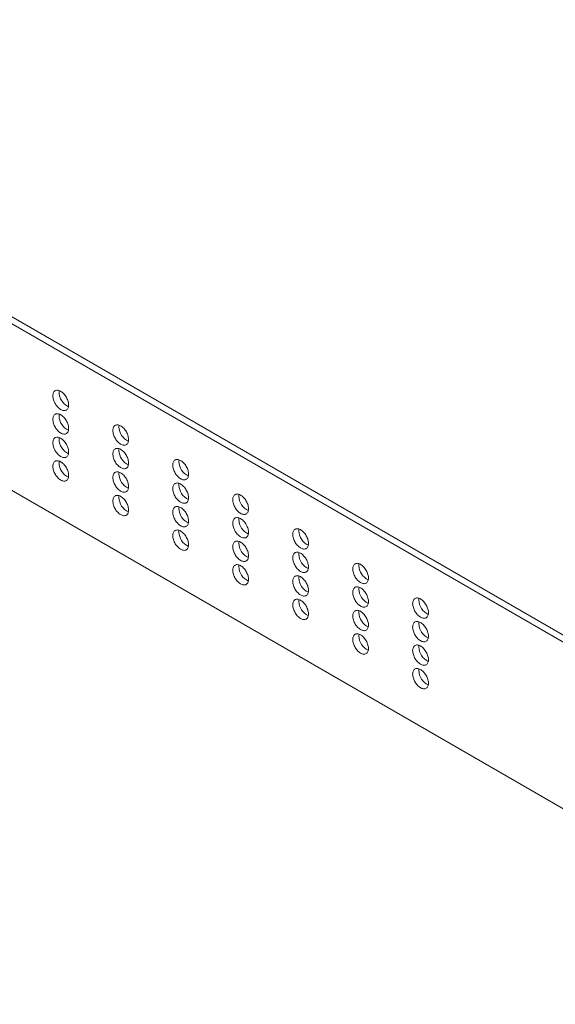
# Model space of a CAD drawing. Header units: inches. Extents: x 1 to 35, y 0.8 to 23.2.
# Tile 7 of 11: x 16 to 18.1, y 3.1 to 6.9. Entities that reach past the tile are written whole.
import ezdxf

# ---------------------------------------------------------------- set-up
doc = ezdxf.new("R2010")
doc.units = ezdxf.units.IN
doc.header["$MEASUREMENT"] = 0

msp = doc.modelspace()

# ---------------------------------------------------------------- linework, layer by layer
at = {"color": 7, "linetype": 'Continuous', "lineweight": 0}
for p, q in [((20.5512, 3.0722), (13.9979, 6.8553)), ((14.0216, 6.869), (20.5749, 3.0859)), ((15.787, 5.1796), (18.2776, 3.7418))]:
    msp.add_line(p, q, dxfattribs=at)
at = {"color": 7, "linetype": 'Continuous', "lineweight": 0, "flags": 128}
for points in [[(16.1645, 5.4185), (16.1647, 5.4148), (16.1651, 5.4109), (16.1659, 5.4069), (16.167, 5.4029), (16.1684, 5.3989), (16.1701, 5.3949), (16.1721, 5.3909), (16.1742, 5.3871), (16.1766, 5.3834), (16.1792, 5.3798), (16.182, 5.3765), (16.1849, 5.3735), (16.1879, 5.3708), (16.191, 5.3683), (16.1941, 5.3663), (16.1972, 5.3645), (16.2003, 5.3632), (16.2034, 5.3623), (16.2064, 5.3618), (16.2092, 5.3617), (16.2119, 5.362), (16.2144, 5.3627), (16.2167, 5.3638), (16.2187, 5.3654), (16.2206, 5.3673), (16.2221, 5.3695), (16.2233, 5.3721), (16.2243, 5.375), (16.2249, 5.3782), (16.2253, 5.3816), (16.2253, 5.3852), (16.2249, 5.389), (16.2243, 5.3929), (16.2233, 5.3969), (16.2221, 5.4009), (16.2206, 5.4049), (16.2187, 5.4089), (16.2167, 5.4128), (16.2144, 5.4166), (16.2119, 5.4202), (16.2092, 5.4236), (16.2064, 5.4268), (16.2034, 5.4297), (16.2003, 5.4323), (16.1972, 5.4346), (16.1941, 5.4365), (16.191, 5.438), (16.1879, 5.4391), (16.1849, 5.4398), (16.182, 5.4401), (16.1792, 5.44), (16.1766, 5.4395), (16.1742, 5.4386), (16.1721, 5.4373), (16.1701, 5.4356), (16.1684, 5.4335), (16.167, 5.431), (16.1659, 5.4283), (16.1651, 5.4253), (16.1647, 5.422), (16.1645, 5.4185)], [(16.1882, 5.4321), (16.1883, 5.4356), (16.1888, 5.4388)], [(16.1645, 5.3278), (16.1647, 5.3241), (16.1651, 5.3203), (16.1659, 5.3163), (16.167, 5.3123), (16.1684, 5.3083), (16.1701, 5.3042), (16.1721, 5.3003), (16.1742, 5.2964), (16.1766, 5.2927), (16.1792, 5.2892), (16.182, 5.2859), (16.1849, 5.2829), (16.1879, 5.2801), (16.191, 5.2777), (16.1941, 5.2756), (16.1972, 5.2739), (16.2003, 5.2726), (16.2034, 5.2717), (16.2064, 5.2711), (16.2092, 5.271), (16.2119, 5.2713), (16.2144, 5.2721), (16.2167, 5.2732), (16.2187, 5.2747), (16.2206, 5.2766), (16.2221, 5.2789), (16.2233, 5.2815), (16.2243, 5.2844), (16.2249, 5.2875), (16.2253, 5.2909), (16.2253, 5.2945), (16.2249, 5.2983), (16.2243, 5.3022), (16.2233, 5.3062), (16.2221, 5.3103), (16.2206, 5.3143), (16.2187, 5.3183), (16.2167, 5.3222), (16.2144, 5.326), (16.2119, 5.3296), (16.2092, 5.333), (16.2064, 5.3362), (16.2034, 5.3391), (16.2003, 5.3417), (16.1972, 5.3439), (16.1941, 5.3458), (16.191, 5.3473), (16.1879, 5.3485), (16.1849, 5.3492), (16.182, 5.3495), (16.1792, 5.3494), (16.1766, 5.3489), (16.1742, 5.348), (16.1721, 5.3466), (16.1701, 5.3449), (16.1684, 5.3428), (16.167, 5.3404), (16.1659, 5.3377), (16.1651, 5.3346), (16.1647, 5.3313), (16.1645, 5.3278)], [(16.1882, 5.3415), (16.1883, 5.345), (16.1888, 5.3482)], [(16.3957, 5.285), (16.3959, 5.2813), (16.3964, 5.2774), (16.3972, 5.2735), (16.3983, 5.2694), (16.3997, 5.2654), (16.4013, 5.2614), (16.4033, 5.2574), (16.4055, 5.2536), (16.4079, 5.2499), (16.4105, 5.2464), (16.4132, 5.2431), (16.4161, 5.24), (16.4191, 5.2373), (16.4222, 5.2349), (16.4253, 5.2328), (16.4285, 5.2311), (16.4316, 5.2297), (16.4346, 5.2288), (16.4376, 5.2283), (16.4404, 5.2282), (16.4431, 5.2285), (16.4456, 5.2292), (16.4479, 5.2303), (16.45, 5.2319), (16.4518, 5.2338), (16.4533, 5.236), (16.4546, 5.2386), (16.4555, 5.2415), (16.4562, 5.2447), (16.4565, 5.2481), (16.4565, 5.2517), (16.4562, 5.2555), (16.4555, 5.2594), (16.4546, 5.2634), (16.4533, 5.2674), (16.4518, 5.2715), (16.45, 5.2754), (16.4479, 5.2794), (16.4456, 5.2831), (16.4431, 5.2868), (16.4404, 5.2902), (16.4376, 5.2933), (16.4346, 5.2962), (16.4316, 5.2988), (16.4285, 5.3011), (16.4253, 5.303), (16.4222, 5.3045), (16.4191, 5.3056), (16.4161, 5.3064), (16.4132, 5.3067), (16.4105, 5.3066), (16.4079, 5.306), (16.4055, 5.3051), (16.4033, 5.3038), (16.4013, 5.3021), (16.3997, 5.3), (16.3983, 5.2976), (16.3972, 5.2948), (16.3964, 5.2918), (16.3959, 5.2885), (16.3957, 5.285)], [(16.4194, 5.2986), (16.4195, 5.3022), (16.42, 5.3053)], [(16.1645, 5.2372), (16.1647, 5.2335), (16.1651, 5.2296), (16.1659, 5.2257), (16.167, 5.2217), (16.1684, 5.2176), (16.1701, 5.2136), (16.1721, 5.2096), (16.1742, 5.2058), (16.1766, 5.2021), (16.1792, 5.1986), (16.182, 5.1953), (16.1849, 5.1922), (16.1879, 5.1895), (16.191, 5.1871), (16.1941, 5.185), (16.1972, 5.1833), (16.2003, 5.1819), (16.2034, 5.181), (16.2064, 5.1805), (16.2092, 5.1804), (16.2119, 5.1807), (16.2144, 5.1814), (16.2167, 5.1826), (16.2187, 5.1841), (16.2206, 5.186), (16.2221, 5.1882), (16.2233, 5.1908), (16.2243, 5.1937), (16.2249, 5.1969), (16.2253, 5.2003), (16.2253, 5.2039), (16.2249, 5.2077), (16.2243, 5.2116), (16.2233, 5.2156), (16.2221, 5.2196), (16.2206, 5.2237), (16.2187, 5.2277), (16.2167, 5.2316), (16.2144, 5.2353), (16.2119, 5.239), (16.2092, 5.2424), (16.2064, 5.2455), (16.2034, 5.2484), (16.2003, 5.251), (16.1972, 5.2533), (16.1941, 5.2552), (16.191, 5.2567), (16.1879, 5.2578), (16.1849, 5.2586), (16.182, 5.2589), (16.1792, 5.2588), (16.1766, 5.2583), (16.1742, 5.2573), (16.1721, 5.256), (16.1701, 5.2543), (16.1684, 5.2522), (16.167, 5.2498), (16.1659, 5.247), (16.1651, 5.244), (16.1647, 5.2407), (16.1645, 5.2372)], [(16.1882, 5.2508), (16.1883, 5.2544), (16.1888, 5.2576)], [(16.3957, 5.1943), (16.3959, 5.1906), (16.3964, 5.1868), (16.3972, 5.1828), (16.3983, 5.1788), (16.3997, 5.1748), (16.4013, 5.1707), (16.4033, 5.1668), (16.4055, 5.1629), (16.4079, 5.1592), (16.4105, 5.1557), (16.4132, 5.1524), (16.4161, 5.1494), (16.4191, 5.1466), (16.4222, 5.1442), (16.4253, 5.1421), (16.4285, 5.1404), (16.4316, 5.1391), (16.4346, 5.1382), (16.4376, 5.1376), (16.4404, 5.1375), (16.4431, 5.1379), (16.4456, 5.1386), (16.4479, 5.1397), (16.45, 5.1412), (16.4518, 5.1431), (16.4533, 5.1454), (16.4546, 5.148), (16.4555, 5.1509), (16.4562, 5.154), (16.4565, 5.1574), (16.4565, 5.1611), (16.4562, 5.1648), (16.4555, 5.1688), (16.4546, 5.1727), (16.4533, 5.1768), (16.4518, 5.1808), (16.45, 5.1848), (16.4479, 5.1887), (16.4456, 5.1925), (16.4431, 5.1961), (16.4404, 5.1995), (16.4376, 5.2027), (16.4346, 5.2056), (16.4316, 5.2082), (16.4285, 5.2104), (16.4253, 5.2123), (16.4222, 5.2139), (16.4191, 5.215), (16.4161, 5.2157), (16.4132, 5.216), (16.4105, 5.2159), (16.4079, 5.2154), (16.4055, 5.2145), (16.4033, 5.2131), (16.4013, 5.2114), (16.3997, 5.2094), (16.3983, 5.2069), (16.3972, 5.2042), (16.3964, 5.2011), (16.3959, 5.1979), (16.3957, 5.1943)], [(16.4194, 5.208), (16.4195, 5.2115), (16.42, 5.2147)], [(16.1645, 5.1465), (16.1647, 5.1428), (16.1651, 5.139), (16.1659, 5.135), (16.167, 5.131), (16.1684, 5.127), (16.1701, 5.123), (16.1721, 5.119), (16.1742, 5.1152), (16.1766, 5.1114), (16.1792, 5.1079), (16.182, 5.1046), (16.1849, 5.1016), (16.1879, 5.0989), (16.191, 5.0964), (16.1941, 5.0943), (16.1972, 5.0926), (16.2003, 5.0913), (16.2034, 5.0904), (16.2064, 5.0899), (16.2092, 5.0898), (16.2119, 5.0901), (16.2144, 5.0908), (16.2167, 5.0919), (16.2187, 5.0934), (16.2206, 5.0953), (16.2221, 5.0976), (16.2233, 5.1002), (16.2243, 5.1031), (16.2249, 5.1062), (16.2253, 5.1097), (16.2253, 5.1133), (16.2249, 5.1171), (16.2243, 5.121), (16.2233, 5.125), (16.2221, 5.129), (16.2206, 5.133), (16.2187, 5.137), (16.2167, 5.1409), (16.2144, 5.1447), (16.2119, 5.1483), (16.2092, 5.1517), (16.2064, 5.1549), (16.2034, 5.1578), (16.2003, 5.1604), (16.1972, 5.1626), (16.1941, 5.1645), (16.191, 5.1661), (16.1879, 5.1672), (16.1849, 5.1679), (16.182, 5.1682), (16.1792, 5.1681), (16.1766, 5.1676), (16.1742, 5.1667), (16.1721, 5.1654), (16.1701, 5.1636), (16.1684, 5.1616), (16.167, 5.1591), (16.1659, 5.1564), (16.1651, 5.1534), (16.1647, 5.1501), (16.1645, 5.1465)], [(16.1882, 5.1602), (16.1883, 5.1637), (16.1888, 5.1669)], [(16.6269, 5.1515), (16.6271, 5.1478), (16.6276, 5.1439), (16.6284, 5.14), (16.6295, 5.136), (16.6309, 5.1319), (16.6326, 5.1279), (16.6345, 5.1239), (16.6367, 5.1201), (16.6391, 5.1164), (16.6417, 5.1129), (16.6445, 5.1096), (16.6474, 5.1065), (16.6504, 5.1038), (16.6534, 5.1014), (16.6566, 5.0993), (16.6597, 5.0976), (16.6628, 5.0963), (16.6658, 5.0953), (16.6688, 5.0948), (16.6716, 5.0947), (16.6743, 5.095), (16.6768, 5.0957), (16.6791, 5.0969), (16.6812, 5.0984), (16.683, 5.1003), (16.6845, 5.1025), (16.6858, 5.1051), (16.6867, 5.108), (16.6874, 5.1112), (16.6877, 5.1146), (16.6877, 5.1182), (16.6874, 5.122), (16.6867, 5.1259), (16.6858, 5.1299), (16.6845, 5.1339), (16.683, 5.138), (16.6812, 5.142), (16.6791, 5.1459), (16.6768, 5.1497), (16.6743, 5.1533), (16.6716, 5.1567), (16.6688, 5.1599), (16.6658, 5.1627), (16.6628, 5.1653), (16.6597, 5.1676), (16.6566, 5.1695), (16.6534, 5.171), (16.6504, 5.1721), (16.6474, 5.1729), (16.6445, 5.1732), (16.6417, 5.1731), (16.6391, 5.1726), (16.6367, 5.1716), (16.6345, 5.1703), (16.6326, 5.1686), (16.6309, 5.1665), (16.6295, 5.1641), (16.6284, 5.1613), (16.6276, 5.1583), (16.6271, 5.155), (16.6269, 5.1515)], [(16.6506, 5.1652), (16.6508, 5.1687), (16.6512, 5.1719)], [(16.3957, 5.1037), (16.3959, 5.1), (16.3964, 5.0961), (16.3972, 5.0922), (16.3983, 5.0882), (16.3997, 5.0841), (16.4013, 5.0801), (16.4033, 5.0762), (16.4055, 5.0723), (16.4079, 5.0686), (16.4105, 5.0651), (16.4132, 5.0618), (16.4161, 5.0588), (16.4191, 5.056), (16.4222, 5.0536), (16.4253, 5.0515), (16.4285, 5.0498), (16.4316, 5.0485), (16.4346, 5.0475), (16.4376, 5.047), (16.4404, 5.0469), (16.4431, 5.0472), (16.4456, 5.0479), (16.4479, 5.0491), (16.45, 5.0506), (16.4518, 5.0525), (16.4533, 5.0548), (16.4546, 5.0573), (16.4555, 5.0602), (16.4562, 5.0634), (16.4565, 5.0668), (16.4565, 5.0704), (16.4562, 5.0742), (16.4555, 5.0781), (16.4546, 5.0821), (16.4533, 5.0861), (16.4518, 5.0902), (16.45, 5.0942), (16.4479, 5.0981), (16.4456, 5.1019), (16.4431, 5.1055), (16.4404, 5.1089), (16.4376, 5.1121), (16.4346, 5.115), (16.4316, 5.1175), (16.4285, 5.1198), (16.4253, 5.1217), (16.4222, 5.1232), (16.4191, 5.1244), (16.4161, 5.1251), (16.4132, 5.1254), (16.4105, 5.1253), (16.4079, 5.1248), (16.4055, 5.1238), (16.4033, 5.1225), (16.4013, 5.1208), (16.3997, 5.1187), (16.3983, 5.1163), (16.3972, 5.1135), (16.3964, 5.1105), (16.3959, 5.1072), (16.3957, 5.1037)], [(16.4194, 5.1174), (16.4195, 5.1209), (16.42, 5.1241)], [(16.6269, 5.0609), (16.6271, 5.0572), (16.6276, 5.0533), (16.6284, 5.0493), (16.6295, 5.0453), (16.6309, 5.0413), (16.6326, 5.0373), (16.6345, 5.0333), (16.6367, 5.0295), (16.6391, 5.0258), (16.6417, 5.0222), (16.6445, 5.0189), (16.6474, 5.0159), (16.6504, 5.0132), (16.6534, 5.0107), (16.6566, 5.0087), (16.6597, 5.0069), (16.6628, 5.0056), (16.6658, 5.0047), (16.6688, 5.0042), (16.6716, 5.0041), (16.6743, 5.0044), (16.6768, 5.0051), (16.6791, 5.0062), (16.6812, 5.0077), (16.683, 5.0096), (16.6845, 5.0119), (16.6858, 5.0145), (16.6867, 5.0174), (16.6874, 5.0206), (16.6877, 5.024), (16.6877, 5.0276), (16.6874, 5.0314), (16.6867, 5.0353), (16.6858, 5.0393), (16.6845, 5.0433), (16.683, 5.0473), (16.6812, 5.0513), (16.6791, 5.0552), (16.6768, 5.059), (16.6743, 5.0626), (16.6716, 5.066), (16.6688, 5.0692), (16.6658, 5.0721), (16.6628, 5.0747), (16.6597, 5.077), (16.6566, 5.0789), (16.6534, 5.0804), (16.6504, 5.0815), (16.6474, 5.0822), (16.6445, 5.0825), (16.6417, 5.0824), (16.6391, 5.0819), (16.6367, 5.081), (16.6345, 5.0797), (16.6326, 5.078), (16.6309, 5.0759), (16.6295, 5.0734), (16.6284, 5.0707), (16.6276, 5.0677), (16.6271, 5.0644), (16.6269, 5.0609)], [(16.6506, 5.0745), (16.6508, 5.078), (16.6512, 5.0812)], [(16.3957, 5.0131), (16.3959, 5.0094), (16.3964, 5.0055), (16.3972, 5.0016), (16.3983, 4.9975), (16.3997, 4.9935), (16.4013, 4.9895), (16.4033, 4.9855), (16.4055, 4.9817), (16.4079, 4.978), (16.4105, 4.9744), (16.4132, 4.9712), (16.4161, 4.9681), (16.4191, 4.9654), (16.4222, 4.9629), (16.4253, 4.9609), (16.4285, 4.9592), (16.4316, 4.9578), (16.4346, 4.9569), (16.4376, 4.9564), (16.4404, 4.9563), (16.4431, 4.9566), (16.4456, 4.9573), (16.4479, 4.9584), (16.45, 4.96), (16.4518, 4.9619), (16.4533, 4.9641), (16.4546, 4.9667), (16.4555, 4.9696), (16.4562, 4.9728), (16.4565, 4.9762), (16.4565, 4.9798), (16.4562, 4.9836), (16.4555, 4.9875), (16.4546, 4.9915), (16.4533, 4.9955), (16.4518, 4.9995), (16.45, 5.0035), (16.4479, 5.0074), (16.4456, 5.0112), (16.4431, 5.0148), (16.4404, 5.0183), (16.4376, 5.0214), (16.4346, 5.0243), (16.4316, 5.0269), (16.4285, 5.0292), (16.4253, 5.0311), (16.4222, 5.0326), (16.4191, 5.0337), (16.4161, 5.0344), (16.4132, 5.0348), (16.4105, 5.0347), (16.4079, 5.0341), (16.4055, 5.0332), (16.4033, 5.0319), (16.4013, 5.0302), (16.3997, 5.0281), (16.3983, 5.0257), (16.3972, 5.0229), (16.3964, 5.0199), (16.3959, 5.0166), (16.3957, 5.0131)], [(16.4194, 5.0267), (16.4195, 5.0302), (16.42, 5.0334)], [(16.8582, 5.018), (16.8583, 5.0143), (16.8588, 5.0105), (16.8596, 5.0065), (16.8607, 5.0025), (16.8621, 4.9984), (16.8638, 4.9944), (16.8657, 4.9905), (16.8679, 4.9866), (16.8703, 4.9829), (16.8729, 4.9794), (16.8757, 4.9761), (16.8786, 4.9731), (16.8816, 4.9703), (16.8847, 4.9679), (16.8878, 4.9658), (16.8909, 4.9641), (16.894, 4.9628), (16.8971, 4.9618), (16.9, 4.9613), (16.9029, 4.9612), (16.9055, 4.9615), (16.908, 4.9623), (16.9103, 4.9634), (16.9124, 4.9649), (16.9142, 4.9668), (16.9158, 4.9691), (16.917, 4.9716), (16.918, 4.9745), (16.9186, 4.9777), (16.9189, 4.9811), (16.9189, 4.9847), (16.9186, 4.9885), (16.918, 4.9924), (16.917, 4.9964), (16.9158, 5.0005), (16.9142, 5.0045), (16.9124, 5.0085), (16.9103, 5.0124), (16.908, 5.0162), (16.9055, 5.0198), (16.9029, 5.0232), (16.9, 5.0264), (16.8971, 5.0293), (16.894, 5.0319), (16.8909, 5.0341), (16.8878, 5.036), (16.8847, 5.0375), (16.8816, 5.0387), (16.8786, 5.0394), (16.8757, 5.0397), (16.8729, 5.0396), (16.8703, 5.0391), (16.8679, 5.0381), (16.8657, 5.0368), (16.8638, 5.0351), (16.8621, 5.033), (16.8607, 5.0306), (16.8596, 5.0279), (16.8588, 5.0248), (16.8583, 5.0215), (16.8582, 5.018)], [(16.8818, 5.0317), (16.882, 5.0352), (16.8824, 5.0384)], [(16.6269, 4.9702), (16.6271, 4.9665), (16.6276, 4.9627), (16.6284, 4.9587), (16.6295, 4.9547), (16.6309, 4.9506), (16.6326, 4.9466), (16.6345, 4.9427), (16.6367, 4.9388), (16.6391, 4.9351), (16.6417, 4.9316), (16.6445, 4.9283), (16.6474, 4.9253), (16.6504, 4.9225), (16.6534, 4.9201), (16.6566, 4.918), (16.6597, 4.9163), (16.6628, 4.915), (16.6658, 4.914), (16.6688, 4.9135), (16.6716, 4.9134), (16.6743, 4.9137), (16.6768, 4.9145), (16.6791, 4.9156), (16.6812, 4.9171), (16.683, 4.919), (16.6845, 4.9213), (16.6858, 4.9239), (16.6867, 4.9268), (16.6874, 4.9299), (16.6877, 4.9333), (16.6877, 4.9369), (16.6874, 4.9407), (16.6867, 4.9446), (16.6858, 4.9486), (16.6845, 4.9527), (16.683, 4.9567), (16.6812, 4.9607), (16.6791, 4.9646), (16.6768, 4.9684), (16.6743, 4.972), (16.6716, 4.9754), (16.6688, 4.9786), (16.6658, 4.9815), (16.6628, 4.9841), (16.6597, 4.9863), (16.6566, 4.9882), (16.6534, 4.9897), (16.6504, 4.9909), (16.6474, 4.9916), (16.6445, 4.9919), (16.6417, 4.9918), (16.6391, 4.9913), (16.6367, 4.9904), (16.6345, 4.989), (16.6326, 4.9873), (16.6309, 4.9852), (16.6295, 4.9828), (16.6284, 4.9801), (16.6276, 4.977), (16.6271, 4.9737), (16.6269, 4.9702)], [(16.6506, 4.9839), (16.6508, 4.9874), (16.6512, 4.9906)], [(16.8582, 4.9274), (16.8583, 4.9237), (16.8588, 4.9198), (16.8596, 4.9159), (16.8607, 4.9118), (16.8621, 4.9078), (16.8638, 4.9038), (16.8657, 4.8998), (16.8679, 4.896), (16.8703, 4.8923), (16.8729, 4.8888), (16.8757, 4.8855), (16.8786, 4.8824), (16.8816, 4.8797), (16.8847, 4.8773), (16.8878, 4.8752), (16.8909, 4.8735), (16.894, 4.8721), (16.8971, 4.8712), (16.9, 4.8707), (16.9029, 4.8706), (16.9055, 4.8709), (16.908, 4.8716), (16.9103, 4.8727), (16.9124, 4.8743), (16.9142, 4.8762), (16.9158, 4.8784), (16.917, 4.881), (16.918, 4.8839), (16.9186, 4.8871), (16.9189, 4.8905), (16.9189, 4.8941), (16.9186, 4.8979), (16.918, 4.9018), (16.917, 4.9058), (16.9158, 4.9098), (16.9142, 4.9139), (16.9124, 4.9178), (16.9103, 4.9218), (16.908, 4.9255), (16.9055, 4.9292), (16.9029, 4.9326), (16.9, 4.9357), (16.8971, 4.9386), (16.894, 4.9412), (16.8909, 4.9435), (16.8878, 4.9454), (16.8847, 4.9469), (16.8816, 4.948), (16.8786, 4.9487), (16.8757, 4.9491), (16.8729, 4.949), (16.8703, 4.9484), (16.8679, 4.9475), (16.8657, 4.9462), (16.8638, 4.9445), (16.8621, 4.9424), (16.8607, 4.94), (16.8596, 4.9372), (16.8588, 4.9342), (16.8583, 4.9309), (16.8582, 4.9274)], [(16.8818, 4.941), (16.882, 4.9446), (16.8824, 4.9477)], [(16.6269, 4.8796), (16.6271, 4.8759), (16.6276, 4.872), (16.6284, 4.8681), (16.6295, 4.8641), (16.6309, 4.86), (16.6326, 4.856), (16.6345, 4.852), (16.6367, 4.8482), (16.6391, 4.8445), (16.6417, 4.841), (16.6445, 4.8377), (16.6474, 4.8346), (16.6504, 4.8319), (16.6534, 4.8295), (16.6566, 4.8274), (16.6597, 4.8257), (16.6628, 4.8243), (16.6658, 4.8234), (16.6688, 4.8229), (16.6716, 4.8228), (16.6743, 4.8231), (16.6768, 4.8238), (16.6791, 4.825), (16.6812, 4.8265), (16.683, 4.8284), (16.6845, 4.8306), (16.6858, 4.8332), (16.6867, 4.8361), (16.6874, 4.8393), (16.6877, 4.8427), (16.6877, 4.8463), (16.6874, 4.8501), (16.6867, 4.854), (16.6858, 4.858), (16.6845, 4.862), (16.683, 4.8661), (16.6812, 4.8701), (16.6791, 4.874), (16.6768, 4.8777), (16.6743, 4.8814), (16.6716, 4.8848), (16.6688, 4.8879), (16.6658, 4.8908), (16.6628, 4.8934), (16.6597, 4.8957), (16.6566, 4.8976), (16.6534, 4.8991), (16.6504, 4.9002), (16.6474, 4.901), (16.6445, 4.9013), (16.6417, 4.9012), (16.6391, 4.9007), (16.6367, 4.8997), (16.6345, 4.8984), (16.6326, 4.8967), (16.6309, 4.8946), (16.6295, 4.8922), (16.6284, 4.8894), (16.6276, 4.8864), (16.6271, 4.8831), (16.6269, 4.8796)], [(16.6506, 4.8932), (16.6508, 4.8968), (16.6512, 4.9)], [(17.0894, 4.8845), (17.0895, 4.8808), (17.09, 4.877), (17.0908, 4.873), (17.0919, 4.869), (17.0933, 4.865), (17.095, 4.8609), (17.097, 4.857), (17.0991, 4.8531), (17.1015, 4.8494), (17.1041, 4.8459), (17.1069, 4.8426), (17.1098, 4.8396), (17.1128, 4.8368), (17.1159, 4.8344), (17.119, 4.8323), (17.1221, 4.8306), (17.1252, 4.8293), (17.1283, 4.8284), (17.1312, 4.8278), (17.1341, 4.8277), (17.1368, 4.828), (17.1393, 4.8288), (17.1416, 4.8299), (17.1436, 4.8314), (17.1454, 4.8333), (17.147, 4.8356), (17.1482, 4.8382), (17.1492, 4.8411), (17.1498, 4.8442), (17.1502, 4.8476), (17.1502, 4.8513), (17.1498, 4.855), (17.1492, 4.8589), (17.1482, 4.8629), (17.147, 4.867), (17.1454, 4.871), (17.1436, 4.875), (17.1416, 4.8789), (17.1393, 4.8827), (17.1368, 4.8863), (17.1341, 4.8897), (17.1312, 4.8929), (17.1283, 4.8958), (17.1252, 4.8984), (17.1221, 4.9006), (17.119, 4.9025), (17.1159, 4.904), (17.1128, 4.9052), (17.1098, 4.9059), (17.1069, 4.9062), (17.1041, 4.9061), (17.1015, 4.9056), (17.0991, 4.9047), (17.097, 4.9033), (17.095, 4.9016), (17.0933, 4.8995), (17.0919, 4.8971), (17.0908, 4.8944), (17.09, 4.8913), (17.0895, 4.888), (17.0894, 4.8845)], [(17.113, 4.8982), (17.1132, 4.9017), (17.1137, 4.9049)], [(16.8582, 4.8367), (16.8583, 4.833), (16.8588, 4.8292), (16.8596, 4.8252), (16.8607, 4.8212), (16.8621, 4.8172), (16.8638, 4.8131), (16.8657, 4.8092), (16.8679, 4.8053), (16.8703, 4.8016), (16.8729, 4.7981), (16.8757, 4.7948), (16.8786, 4.7918), (16.8816, 4.789), (16.8847, 4.7866), (16.8878, 4.7845), (16.8909, 4.7828), (16.894, 4.7815), (16.8971, 4.7806), (16.9, 4.78), (16.9029, 4.7799), (16.9055, 4.7803), (16.908, 4.781), (16.9103, 4.7821), (16.9124, 4.7836), (16.9142, 4.7855), (16.9158, 4.7878), (16.917, 4.7904), (16.918, 4.7933), (16.9186, 4.7964), (16.9189, 4.7998), (16.9189, 4.8035), (16.9186, 4.8072), (16.918, 4.8112), (16.917, 4.8151), (16.9158, 4.8192), (16.9142, 4.8232), (16.9124, 4.8272), (16.9103, 4.8311), (16.908, 4.8349), (16.9055, 4.8385), (16.9029, 4.8419), (16.9, 4.8451), (16.8971, 4.848), (16.894, 4.8506), (16.8909, 4.8528), (16.8878, 4.8547), (16.8847, 4.8563), (16.8816, 4.8574), (16.8786, 4.8581), (16.8757, 4.8584), (16.8729, 4.8583), (16.8703, 4.8578), (16.8679, 4.8569), (16.8657, 4.8555), (16.8638, 4.8538), (16.8621, 4.8518), (16.8607, 4.8493), (16.8596, 4.8466), (16.8588, 4.8435), (16.8583, 4.8403), (16.8582, 4.8367)], [(16.8818, 4.8504), (16.882, 4.8539), (16.8824, 4.8571)], [(17.0894, 4.7939), (17.0895, 4.7902), (17.09, 4.7863), (17.0908, 4.7824), (17.0919, 4.7784), (17.0933, 4.7743), (17.095, 4.7703), (17.097, 4.7663), (17.0991, 4.7625), (17.1015, 4.7588), (17.1041, 4.7553), (17.1069, 4.752), (17.1098, 4.7489), (17.1128, 4.7462), (17.1159, 4.7438), (17.119, 4.7417), (17.1221, 4.74), (17.1252, 4.7386), (17.1283, 4.7377), (17.1312, 4.7372), (17.1341, 4.7371), (17.1368, 4.7374), (17.1393, 4.7381), (17.1416, 4.7393), (17.1436, 4.7408), (17.1454, 4.7427), (17.147, 4.7449), (17.1482, 4.7475), (17.1492, 4.7504), (17.1498, 4.7536), (17.1502, 4.757), (17.1502, 4.7606), (17.1498, 4.7644), (17.1492, 4.7683), (17.1482, 4.7723), (17.147, 4.7763), (17.1454, 4.7804), (17.1436, 4.7844), (17.1416, 4.7883), (17.1393, 4.7921), (17.1368, 4.7957), (17.1341, 4.7991), (17.1312, 4.8022), (17.1283, 4.8051), (17.1252, 4.8077), (17.1221, 4.81), (17.119, 4.8119), (17.1159, 4.8134), (17.1128, 4.8145), (17.1098, 4.8153), (17.1069, 4.8156), (17.1041, 4.8155), (17.1015, 4.815), (17.0991, 4.814), (17.097, 4.8127), (17.095, 4.811), (17.0933, 4.8089), (17.0919, 4.8065), (17.0908, 4.8037), (17.09, 4.8007), (17.0895, 4.7974), (17.0894, 4.7939)], [(17.113, 4.8076), (17.1132, 4.8111), (17.1137, 4.8143)], [(16.8582, 4.7461), (16.8583, 4.7424), (16.8588, 4.7385), (16.8596, 4.7346), (16.8607, 4.7306), (16.8621, 4.7265), (16.8638, 4.7225), (16.8657, 4.7186), (16.8679, 4.7147), (16.8703, 4.711), (16.8729, 4.7075), (16.8757, 4.7042), (16.8786, 4.7012), (16.8816, 4.6984), (16.8847, 4.696), (16.8878, 4.6939), (16.8909, 4.6922), (16.894, 4.6909), (16.8971, 4.6899), (16.9, 4.6894), (16.9029, 4.6893), (16.9055, 4.6896), (16.908, 4.6903), (16.9103, 4.6915), (16.9124, 4.693), (16.9142, 4.6949), (16.9158, 4.6971), (16.917, 4.6997), (16.918, 4.7026), (16.9186, 4.7058), (16.9189, 4.7092), (16.9189, 4.7128), (16.9186, 4.7166), (16.918, 4.7205), (16.917, 4.7245), (16.9158, 4.7285), (16.9142, 4.7326), (16.9124, 4.7366), (16.9103, 4.7405), (16.908, 4.7443), (16.9055, 4.7479), (16.9029, 4.7513), (16.9, 4.7545), (16.8971, 4.7574), (16.894, 4.7599), (16.8909, 4.7622), (16.8878, 4.7641), (16.8847, 4.7656), (16.8816, 4.7668), (16.8786, 4.7675), (16.8757, 4.7678), (16.8729, 4.7677), (16.8703, 4.7672), (16.8679, 4.7662), (16.8657, 4.7649), (16.8638, 4.7632), (16.8621, 4.7611), (16.8607, 4.7587), (16.8596, 4.7559), (16.8588, 4.7529), (16.8583, 4.7496), (16.8582, 4.7461)], [(16.8818, 4.7598), (16.882, 4.7633), (16.8824, 4.7665)], [(17.3206, 4.751), (17.3208, 4.7473), (17.3213, 4.7435), (17.322, 4.7395), (17.3232, 4.7355), (17.3246, 4.7315), (17.3262, 4.7275), (17.3282, 4.7235), (17.3304, 4.7196), (17.3328, 4.7159), (17.3354, 4.7124), (17.3381, 4.7091), (17.341, 4.7061), (17.344, 4.7034), (17.3471, 4.7009), (17.3502, 4.6988), (17.3534, 4.6971), (17.3565, 4.6958), (17.3595, 4.6949), (17.3625, 4.6944), (17.3653, 4.6942), (17.368, 4.6946), (17.3705, 4.6953), (17.3728, 4.6964), (17.3749, 4.6979), (17.3767, 4.6998), (17.3782, 4.7021), (17.3795, 4.7047), (17.3804, 4.7076), (17.3811, 4.7107), (17.3814, 4.7142), (17.3814, 4.7178), (17.3811, 4.7216), (17.3804, 4.7255), (17.3795, 4.7295), (17.3782, 4.7335), (17.3767, 4.7375), (17.3749, 4.7415), (17.3728, 4.7454), (17.3705, 4.7492), (17.368, 4.7528), (17.3653, 4.7562), (17.3625, 4.7594), (17.3595, 4.7623), (17.3565, 4.7649), (17.3534, 4.7671), (17.3502, 4.769), (17.3471, 4.7706), (17.344, 4.7717), (17.341, 4.7724), (17.3381, 4.7727), (17.3354, 4.7726), (17.3328, 4.7721), (17.3304, 4.7712), (17.3282, 4.7699), (17.3262, 4.7681), (17.3246, 4.7661), (17.3232, 4.7636), (17.322, 4.7609), (17.3213, 4.7579), (17.3208, 4.7546), (17.3206, 4.751)], [(17.3443, 4.7647), (17.3444, 4.7682), (17.3449, 4.7714)], [(17.0894, 4.7033), (17.0895, 4.6996), (17.09, 4.6957), (17.0908, 4.6917), (17.0919, 4.6877), (17.0933, 4.6837), (17.095, 4.6797), (17.097, 4.6757), (17.0991, 4.6719), (17.1015, 4.6682), (17.1041, 4.6646), (17.1069, 4.6613), (17.1098, 4.6583), (17.1128, 4.6556), (17.1159, 4.6531), (17.119, 4.6511), (17.1221, 4.6493), (17.1252, 4.648), (17.1283, 4.6471), (17.1312, 4.6466), (17.1341, 4.6465), (17.1368, 4.6468), (17.1393, 4.6475), (17.1416, 4.6486), (17.1436, 4.6501), (17.1454, 4.652), (17.147, 4.6543), (17.1482, 4.6569), (17.1492, 4.6598), (17.1498, 4.663), (17.1502, 4.6664), (17.1502, 4.67), (17.1498, 4.6738), (17.1492, 4.6777), (17.1482, 4.6817), (17.147, 4.6857), (17.1454, 4.6897), (17.1436, 4.6937), (17.1416, 4.6976), (17.1393, 4.7014), (17.1368, 4.705), (17.1341, 4.7084), (17.1312, 4.7116), (17.1283, 4.7145), (17.1252, 4.7171), (17.1221, 4.7194), (17.119, 4.7213), (17.1159, 4.7228), (17.1128, 4.7239), (17.1098, 4.7246), (17.1069, 4.7249), (17.1041, 4.7248), (17.1015, 4.7243), (17.0991, 4.7234), (17.097, 4.7221), (17.095, 4.7204), (17.0933, 4.7183), (17.0919, 4.7158), (17.0908, 4.7131), (17.09, 4.7101), (17.0895, 4.7068), (17.0894, 4.7033)], [(17.113, 4.7169), (17.1132, 4.7204), (17.1137, 4.7236)], [(17.3206, 4.6604), (17.3208, 4.6567), (17.3213, 4.6529), (17.322, 4.6489), (17.3232, 4.6449), (17.3246, 4.6408), (17.3262, 4.6368), (17.3282, 4.6329), (17.3304, 4.629), (17.3328, 4.6253), (17.3354, 4.6218), (17.3381, 4.6185), (17.341, 4.6155), (17.344, 4.6127), (17.3471, 4.6103), (17.3502, 4.6082), (17.3534, 4.6065), (17.3565, 4.6052), (17.3595, 4.6042), (17.3625, 4.6037), (17.3653, 4.6036), (17.368, 4.6039), (17.3705, 4.6046), (17.3728, 4.6058), (17.3749, 4.6073), (17.3767, 4.6092), (17.3782, 4.6115), (17.3795, 4.614), (17.3804, 4.6169), (17.3811, 4.6201), (17.3814, 4.6235), (17.3814, 4.6271), (17.3811, 4.6309), (17.3804, 4.6348), (17.3795, 4.6388), (17.3782, 4.6429), (17.3767, 4.6469), (17.3749, 4.6509), (17.3728, 4.6548), (17.3705, 4.6586), (17.368, 4.6622), (17.3653, 4.6656), (17.3625, 4.6688), (17.3595, 4.6717), (17.3565, 4.6743), (17.3534, 4.6765), (17.3502, 4.6784), (17.3471, 4.6799), (17.344, 4.6811), (17.341, 4.6818), (17.3381, 4.6821), (17.3354, 4.682), (17.3328, 4.6815), (17.3304, 4.6805), (17.3282, 4.6792), (17.3262, 4.6775), (17.3246, 4.6754), (17.3232, 4.673), (17.322, 4.6703), (17.3213, 4.6672), (17.3208, 4.6639), (17.3206, 4.6604)], [(17.3443, 4.6741), (17.3444, 4.6776), (17.3449, 4.6808)], [(17.0894, 4.6126), (17.0895, 4.6089), (17.09, 4.6051), (17.0908, 4.6011), (17.0919, 4.5971), (17.0933, 4.593), (17.095, 4.589), (17.097, 4.5851), (17.0991, 4.5812), (17.1015, 4.5775), (17.1041, 4.574), (17.1069, 4.5707), (17.1098, 4.5677), (17.1128, 4.5649), (17.1159, 4.5625), (17.119, 4.5604), (17.1221, 4.5587), (17.1252, 4.5574), (17.1283, 4.5564), (17.1312, 4.5559), (17.1341, 4.5558), (17.1368, 4.5561), (17.1393, 4.5569), (17.1416, 4.558), (17.1436, 4.5595), (17.1454, 4.5614), (17.147, 4.5637), (17.1482, 4.5663), (17.1492, 4.5692), (17.1498, 4.5723), (17.1502, 4.5757), (17.1502, 4.5793), (17.1498, 4.5831), (17.1492, 4.587), (17.1482, 4.591), (17.147, 4.5951), (17.1454, 4.5991), (17.1436, 4.6031), (17.1416, 4.607), (17.1393, 4.6108), (17.1368, 4.6144), (17.1341, 4.6178), (17.1312, 4.621), (17.1283, 4.6239), (17.1252, 4.6265), (17.1221, 4.6287), (17.119, 4.6306), (17.1159, 4.6321), (17.1128, 4.6333), (17.1098, 4.634), (17.1069, 4.6343), (17.1041, 4.6342), (17.1015, 4.6337), (17.0991, 4.6328), (17.097, 4.6314), (17.095, 4.6297), (17.0933, 4.6276), (17.0919, 4.6252), (17.0908, 4.6225), (17.09, 4.6194), (17.0895, 4.6161), (17.0894, 4.6126)], [(17.113, 4.6263), (17.1132, 4.6298), (17.1137, 4.633)], [(17.5518, 4.6176), (17.552, 4.6139), (17.5525, 4.61), (17.5533, 4.6061), (17.5544, 4.602), (17.5558, 4.598), (17.5575, 4.594), (17.5594, 4.59), (17.5616, 4.5862), (17.564, 4.5825), (17.5666, 4.5789), (17.5693, 4.5756), (17.5722, 4.5726), (17.5753, 4.5699), (17.5783, 4.5674), (17.5815, 4.5654), (17.5846, 4.5636), (17.5877, 4.5623), (17.5907, 4.5614), (17.5937, 4.5609), (17.5965, 4.5608), (17.5992, 4.5611), (17.6017, 4.5618), (17.604, 4.5629), (17.6061, 4.5645), (17.6079, 4.5664), (17.6094, 4.5686), (17.6107, 4.5712), (17.6116, 4.5741), (17.6123, 4.5773), (17.6126, 4.5807), (17.6126, 4.5843), (17.6123, 4.5881), (17.6116, 4.592), (17.6107, 4.596), (17.6094, 4.6), (17.6079, 4.604), (17.6061, 4.608), (17.604, 4.6119), (17.6017, 4.6157), (17.5992, 4.6193), (17.5965, 4.6228), (17.5937, 4.6259), (17.5907, 4.6288), (17.5877, 4.6314), (17.5846, 4.6337), (17.5815, 4.6356), (17.5783, 4.6371), (17.5753, 4.6382), (17.5722, 4.6389), (17.5693, 4.6392), (17.5666, 4.6391), (17.564, 4.6386), (17.5616, 4.6377), (17.5594, 4.6364), (17.5575, 4.6347), (17.5558, 4.6326), (17.5544, 4.6302), (17.5533, 4.6274), (17.5525, 4.6244), (17.552, 4.6211), (17.5518, 4.6176)], [(17.5755, 4.6312), (17.5757, 4.6347), (17.5761, 4.6379)], [(17.3206, 4.5698), (17.3208, 4.5661), (17.3213, 4.5622), (17.322, 4.5583), (17.3232, 4.5542), (17.3246, 4.5502), (17.3262, 4.5462), (17.3282, 4.5422), (17.3304, 4.5384), (17.3328, 4.5347), (17.3354, 4.5312), (17.3381, 4.5279), (17.341, 4.5248), (17.344, 4.5221), (17.3471, 4.5197), (17.3502, 4.5176), (17.3534, 4.5159), (17.3565, 4.5145), (17.3595, 4.5136), (17.3625, 4.5131), (17.3653, 4.513), (17.368, 4.5133), (17.3705, 4.514), (17.3728, 4.5151), (17.3749, 4.5167), (17.3767, 4.5186), (17.3782, 4.5208), (17.3795, 4.5234), (17.3804, 4.5263), (17.3811, 4.5295), (17.3814, 4.5329), (17.3814, 4.5365), (17.3811, 4.5403), (17.3804, 4.5442), (17.3795, 4.5482), (17.3782, 4.5522), (17.3767, 4.5563), (17.3749, 4.5602), (17.3728, 4.5642), (17.3705, 4.5679), (17.368, 4.5716), (17.3653, 4.575), (17.3625, 4.5781), (17.3595, 4.581), (17.3565, 4.5836), (17.3534, 4.5859), (17.3502, 4.5878), (17.3471, 4.5893), (17.344, 4.5904), (17.341, 4.5911), (17.3381, 4.5915), (17.3354, 4.5914), (17.3328, 4.5908), (17.3304, 4.5899), (17.3282, 4.5886), (17.3262, 4.5869), (17.3246, 4.5848), (17.3232, 4.5824), (17.322, 4.5796), (17.3213, 4.5766), (17.3208, 4.5733), (17.3206, 4.5698)], [(17.3443, 4.5834), (17.3444, 4.5869), (17.3449, 4.5901)], [(17.5518, 4.5269), (17.552, 4.5232), (17.5525, 4.5194), (17.5533, 4.5154), (17.5544, 4.5114), (17.5558, 4.5074), (17.5575, 4.5033), (17.5594, 4.4994), (17.5616, 4.4955), (17.564, 4.4918), (17.5666, 4.4883), (17.5693, 4.485), (17.5722, 4.482), (17.5753, 4.4792), (17.5783, 4.4768), (17.5815, 4.4747), (17.5846, 4.473), (17.5877, 4.4717), (17.5907, 4.4708), (17.5937, 4.4702), (17.5965, 4.4701), (17.5992, 4.4704), (17.6017, 4.4712), (17.604, 4.4723), (17.6061, 4.4738), (17.6079, 4.4757), (17.6094, 4.478), (17.6107, 4.4806), (17.6116, 4.4835), (17.6123, 4.4866), (17.6126, 4.49), (17.6126, 4.4937), (17.6123, 4.4974), (17.6116, 4.5013), (17.6107, 4.5053), (17.6094, 4.5094), (17.6079, 4.5134), (17.6061, 4.5174), (17.604, 4.5213), (17.6017, 4.5251), (17.5992, 4.5287), (17.5965, 4.5321), (17.5937, 4.5353), (17.5907, 4.5382), (17.5877, 4.5408), (17.5846, 4.543), (17.5815, 4.5449), (17.5783, 4.5464), (17.5753, 4.5476), (17.5722, 4.5483), (17.5693, 4.5486), (17.5666, 4.5485), (17.564, 4.548), (17.5616, 4.5471), (17.5594, 4.5457), (17.5575, 4.544), (17.5558, 4.5419), (17.5544, 4.5395), (17.5533, 4.5368), (17.5525, 4.5337), (17.552, 4.5304), (17.5518, 4.5269)], [(17.5755, 4.5406), (17.5757, 4.5441), (17.5761, 4.5473)], [(17.3206, 4.4791), (17.3208, 4.4754), (17.3213, 4.4716), (17.322, 4.4676), (17.3232, 4.4636), (17.3246, 4.4596), (17.3262, 4.4555), (17.3282, 4.4516), (17.3304, 4.4477), (17.3328, 4.444), (17.3354, 4.4405), (17.3381, 4.4372), (17.341, 4.4342), (17.344, 4.4314), (17.3471, 4.429), (17.3502, 4.4269), (17.3534, 4.4252), (17.3565, 4.4239), (17.3595, 4.423), (17.3625, 4.4224), (17.3653, 4.4223), (17.368, 4.4227), (17.3705, 4.4234), (17.3728, 4.4245), (17.3749, 4.426), (17.3767, 4.4279), (17.3782, 4.4302), (17.3795, 4.4328), (17.3804, 4.4357), (17.3811, 4.4388), (17.3814, 4.4422), (17.3814, 4.4459), (17.3811, 4.4496), (17.3804, 4.4536), (17.3795, 4.4575), (17.3782, 4.4616), (17.3767, 4.4656), (17.3749, 4.4696), (17.3728, 4.4735), (17.3705, 4.4773), (17.368, 4.4809), (17.3653, 4.4843), (17.3625, 4.4875), (17.3595, 4.4904), (17.3565, 4.493), (17.3534, 4.4952), (17.3502, 4.4971), (17.3471, 4.4987), (17.344, 4.4998), (17.341, 4.5005), (17.3381, 4.5008), (17.3354, 4.5007), (17.3328, 4.5002), (17.3304, 4.4993), (17.3282, 4.4979), (17.3262, 4.4962), (17.3246, 4.4942), (17.3232, 4.4917), (17.322, 4.489), (17.3213, 4.4859), (17.3208, 4.4827), (17.3206, 4.4791)], [(17.3443, 4.4928), (17.3444, 4.4963), (17.3449, 4.4995)], [(17.5518, 4.4363), (17.552, 4.4326), (17.5525, 4.4287), (17.5533, 4.4248), (17.5544, 4.4208), (17.5558, 4.4167), (17.5575, 4.4127), (17.5594, 4.4087), (17.5616, 4.4049), (17.564, 4.4012), (17.5666, 4.3977), (17.5693, 4.3944), (17.5722, 4.3913), (17.5753, 4.3886), (17.5783, 4.3862), (17.5815, 4.3841), (17.5846, 4.3824), (17.5877, 4.381), (17.5907, 4.3801), (17.5937, 4.3796), (17.5965, 4.3795), (17.5992, 4.3798), (17.6017, 4.3805), (17.604, 4.3817), (17.6061, 4.3832), (17.6079, 4.3851), (17.6094, 4.3873), (17.6107, 4.3899), (17.6116, 4.3928), (17.6123, 4.396), (17.6126, 4.3994), (17.6126, 4.403), (17.6123, 4.4068), (17.6116, 4.4107), (17.6107, 4.4147), (17.6094, 4.4187), (17.6079, 4.4228), (17.6061, 4.4268), (17.604, 4.4307), (17.6017, 4.4345), (17.5992, 4.4381), (17.5965, 4.4415), (17.5937, 4.4446), (17.5907, 4.4475), (17.5877, 4.4501), (17.5846, 4.4524), (17.5815, 4.4543), (17.5783, 4.4558), (17.5753, 4.4569), (17.5722, 4.4577), (17.5693, 4.458), (17.5666, 4.4579), (17.564, 4.4574), (17.5616, 4.4564), (17.5594, 4.4551), (17.5575, 4.4534), (17.5558, 4.4513), (17.5544, 4.4489), (17.5533, 4.4461), (17.5525, 4.4431), (17.552, 4.4398), (17.5518, 4.4363)], [(17.5755, 4.4499), (17.5757, 4.4535), (17.5761, 4.4567)], [(17.5518, 4.3457), (17.552, 4.3419), (17.5525, 4.3381), (17.5533, 4.3341), (17.5544, 4.3301), (17.5558, 4.3261), (17.5575, 4.3221), (17.5594, 4.3181), (17.5616, 4.3143), (17.564, 4.3106), (17.5666, 4.307), (17.5693, 4.3037), (17.5722, 4.3007), (17.5753, 4.298), (17.5783, 4.2955), (17.5815, 4.2935), (17.5846, 4.2917), (17.5877, 4.2904), (17.5907, 4.2895), (17.5937, 4.289), (17.5965, 4.2889), (17.5992, 4.2892), (17.6017, 4.2899), (17.604, 4.291), (17.6061, 4.2925), (17.6079, 4.2944), (17.6094, 4.2967), (17.6107, 4.2993), (17.6116, 4.3022), (17.6123, 4.3054), (17.6126, 4.3088), (17.6126, 4.3124), (17.6123, 4.3162), (17.6116, 4.3201), (17.6107, 4.3241), (17.6094, 4.3281), (17.6079, 4.3321), (17.6061, 4.3361), (17.604, 4.34), (17.6017, 4.3438), (17.5992, 4.3474), (17.5965, 4.3508), (17.5937, 4.354), (17.5907, 4.3569), (17.5877, 4.3595), (17.5846, 4.3618), (17.5815, 4.3637), (17.5783, 4.3652), (17.5753, 4.3663), (17.5722, 4.367), (17.5693, 4.3673), (17.5666, 4.3672), (17.564, 4.3667), (17.5616, 4.3658), (17.5594, 4.3645), (17.5575, 4.3628), (17.5558, 4.3607), (17.5544, 4.3582), (17.5533, 4.3555), (17.5525, 4.3525), (17.552, 4.3492), (17.5518, 4.3457)], [(17.5755, 4.3593), (17.5757, 4.3628), (17.5761, 4.366)]]:
    msp.add_lwpolyline(points, dxfattribs=at)
at = {"color": 7, "linetype": 'Continuous', "lineweight": 0}
for centre in [(16.2509, 5.4336), (16.2509, 5.343), (16.4821, 5.3002), (16.2509, 5.2524), (16.4821, 5.2095), (16.7133, 5.1667), (16.2509, 5.1617), (16.4821, 5.1189), (16.7133, 5.076), (16.4821, 5.0282), (16.9445, 5.0332), (16.7133, 4.9854), (16.9445, 4.9426), (17.1757, 4.8997), (16.7133, 4.8948), (16.9445, 4.8519), (17.1757, 4.8091), (16.9445, 4.7613), (17.407, 4.7662), (17.1757, 4.7184), (17.407, 4.6756), (17.1757, 4.6278), (17.6382, 4.6327), (17.407, 4.5849), (17.6382, 4.5421), (17.407, 4.4943), (17.6382, 4.4515), (17.6382, 4.3608)]:
    msp.add_arc(centre, 0.0627, 181.3864, 245.3327, dxfattribs=at)

doc.saveas('drawing.dxf')
